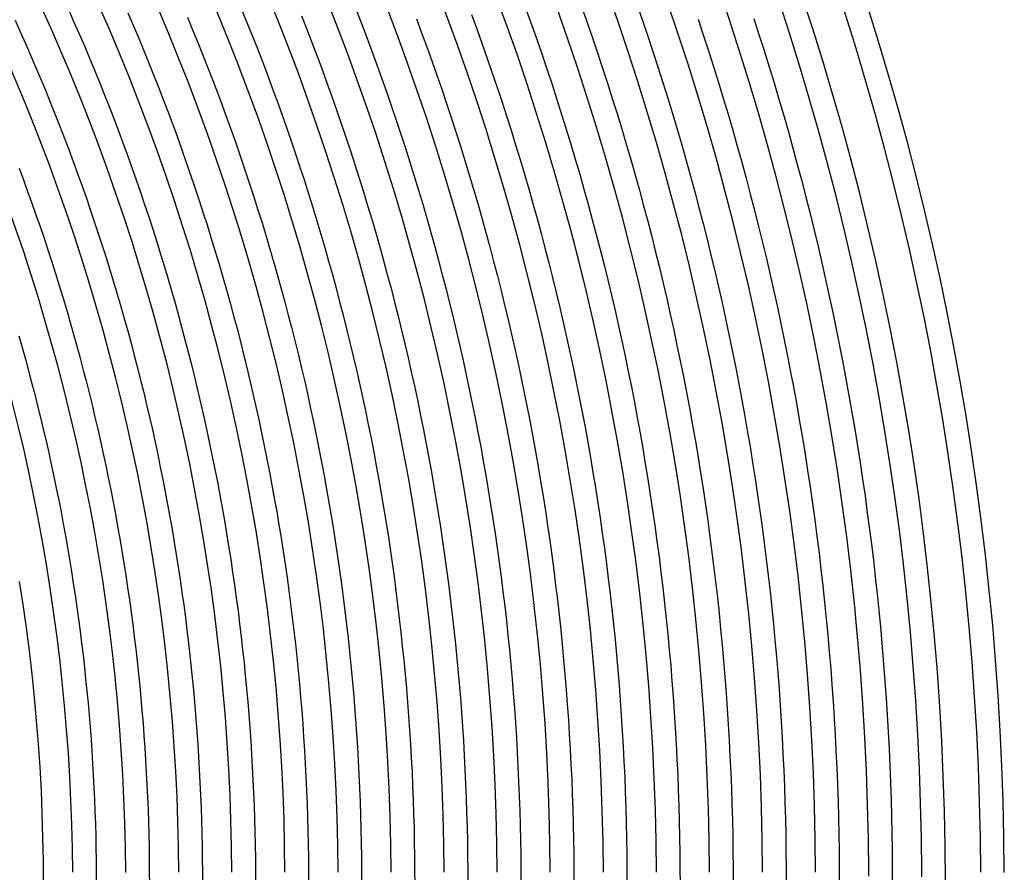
# Model space of a CAD drawing. Header units: millimetres. Extents: x -535 to 535, y -535 to 535.
# Tile 94 of 106: x 323 to 490, y 2 to 147. Entities that reach past the tile are written whole.
import ezdxf

# ---------------------------------------------------------------- set-up
doc = ezdxf.new("R2010")
doc.units = ezdxf.units.MM
doc.layers.add('HIDDEN', color=7, linetype='Continuous')
doc.layers.add('THICK', color=7, linetype='Continuous')

msp = doc.modelspace()

# ---------------------------------------------------------------- linework, layer by layer
at = {"layer": 'HIDDEN'}
for radius, start, end in [(467, 0.1667, 0.2454), (476, 0.15, 0.2408)]:
    msp.add_arc((0, 0), radius, start, end, dxfattribs=at)
at = {"layer": 'THICK'}
for p, q in [((418.34, 148.74), (419.24, 146.19)), ((427.74, 149.15), (428.64, 146.54)), ((331.32, 148.32), (332.21, 146.3)), ((341.36, 147.84), (342.26, 145.76)), ((351.44, 147.14), (352.33, 145)), ((360.65, 148.42), (361.55, 146.22)), ((370.8, 147.33), (371.69, 145.07)), ((380.08, 148.34), (380.98, 146.02)), ((399.61, 147.6), (400.51, 145.16)), ((408.97, 148.22), (409.86, 145.73)), ((322.21, 146.61), (323.1, 144.64)), ((332.21, 146.3), (333.1, 144.27)), ((342.26, 145.76), (343.14, 143.67)), ((361.55, 146.22), (362.44, 144.01)), ((380.98, 146.02), (381.86, 143.69)), ((390.28, 146.86), (391.17, 144.48)), ((409.86, 145.73), (410.75, 143.22)), ((419.24, 146.19), (420.13, 143.63)), ((428.64, 146.54), (429.53, 143.92)), ((438.06, 146.78), (438.95, 144.11)), ((447.5, 146.91), (448.39, 144.18)), ((323.1, 144.64), (323.98, 142.67)), ((333.1, 144.27), (333.97, 142.23)), ((343.14, 143.67), (344.01, 141.57)), ((352.33, 145), (353.21, 142.84)), ((362.44, 144.01), (363.31, 141.8)), ((371.69, 145.07), (372.57, 142.8)), ((381.86, 143.69), (382.73, 141.36)), ((391.17, 144.48), (392.04, 142.09)), ((400.51, 145.16), (401.38, 142.71)), ((420.13, 143.63), (421, 141.06)), ((429.53, 143.92), (430.4, 141.3)), ((438.95, 144.11), (439.82, 141.43)), ((448.39, 144.18), (449.26, 141.44)), ((323.98, 142.67), (324.84, 140.69)), ((333.97, 142.23), (334.84, 140.19)), ((353.21, 142.84), (354.07, 140.69)), ((372.57, 142.8), (373.44, 140.52)), ((392.04, 142.09), (392.9, 139.7)), ((401.38, 142.71), (402.25, 140.26)), ((410.75, 143.22), (411.61, 140.72)), ((324.84, 140.69), (325.69, 138.71)), ((344.01, 141.57), (344.87, 139.47)), ((354.07, 140.69), (354.93, 138.53)), ((363.31, 141.8), (364.17, 139.58)), ((373.44, 140.52), (374.29, 138.24)), ((382.73, 141.36), (383.58, 139.02)), ((411.61, 140.72), (412.46, 138.2)), ((421, 141.06), (421.85, 138.49)), ((430.4, 141.3), (431.25, 138.67)), ((439.82, 141.43), (440.68, 138.74)), ((449.26, 141.44), (450.12, 138.7)), ((325.69, 138.71), (326.53, 136.72)), ((334.84, 140.19), (335.69, 138.15)), ((344.87, 139.47), (345.71, 137.36)), ((364.17, 139.58), (365.01, 137.35)), ((383.58, 139.02), (384.42, 136.68)), ((392.9, 139.7), (393.75, 137.3)), ((402.25, 140.26), (403.1, 137.8)), ((431.25, 138.67), (432.09, 136.04)), ((440.68, 138.74), (441.51, 136.05)), ((450.12, 138.7), (450.95, 135.95)), ((335.69, 138.15), (336.52, 136.1)), ((345.71, 137.36), (346.54, 135.25)), ((354.93, 138.53), (355.76, 136.36)), ((365.01, 137.35), (365.84, 135.13)), ((374.29, 138.24), (375.12, 135.96)), ((393.75, 137.3), (394.58, 134.89)), ((403.1, 137.8), (403.93, 135.34)), ((412.46, 138.2), (413.3, 135.68)), ((421.85, 138.49), (422.69, 135.91)), ((326.53, 136.72), (327.36, 134.72)), ((336.52, 136.1), (337.35, 134.04)), ((355.76, 136.36), (356.59, 134.18)), ((375.12, 135.96), (375.94, 133.67)), ((384.42, 136.68), (385.25, 134.33)), ((403.93, 135.34), (404.75, 132.88)), ((413.3, 135.68), (414.12, 133.16)), ((422.69, 135.91), (423.51, 133.33)), ((432.09, 136.04), (432.91, 133.4)), ((441.51, 136.05), (442.34, 133.35)), ((450.95, 135.95), (451.77, 133.2)), ((327.36, 134.72), (328.18, 132.72)), ((337.35, 134.04), (338.16, 131.98)), ((346.54, 135.25), (347.36, 133.14)), ((356.59, 134.18), (357.4, 132.01)), ((365.84, 135.13), (366.66, 132.89)), ((375.94, 133.67), (376.75, 131.37)), ((385.25, 134.33), (386.06, 131.98)), ((394.58, 134.89), (395.39, 132.48)), ((328.18, 132.72), (328.98, 130.72)), ((338.16, 131.98), (338.96, 129.92)), ((347.36, 133.14), (348.17, 131.01)), ((357.4, 132.01), (358.2, 129.82)), ((366.66, 132.89), (367.46, 130.65)), ((386.06, 131.98), (386.86, 129.62)), ((395.39, 132.48), (396.2, 130.07)), ((404.75, 132.88), (405.55, 130.4)), ((414.12, 133.16), (414.92, 130.63)), ((423.51, 133.33), (424.31, 130.75)), ((432.91, 133.4), (433.72, 130.76)), ((442.34, 133.35), (443.14, 130.65)), ((451.77, 133.2), (452.58, 130.44)), ((328.98, 130.72), (329.77, 128.71)), ((348.17, 131.01), (348.96, 128.89)), ((367.46, 130.65), (368.25, 128.41)), ((376.75, 131.37), (377.55, 129.07)), ((405.55, 130.4), (406.34, 127.93)), ((414.92, 130.63), (415.71, 128.1)), ((424.31, 130.75), (425.1, 128.16)), ((433.72, 130.76), (434.51, 128.11)), ((443.14, 130.65), (443.93, 127.95)), ((452.58, 130.44), (453.37, 127.68)), ((329.77, 128.71), (330.55, 126.69)), ((338.96, 129.92), (339.74, 127.85)), ((348.96, 128.89), (349.74, 126.76)), ((358.2, 129.82), (358.98, 127.64)), ((377.55, 129.07), (378.33, 126.76)), ((386.86, 129.62), (387.64, 127.26)), ((396.2, 130.07), (396.98, 127.65)), ((339.74, 127.85), (340.52, 125.77)), ((358.98, 127.64), (359.76, 125.44)), ((368.25, 128.41), (369.03, 126.16)), ((387.64, 127.26), (388.41, 124.89)), ((396.98, 127.65), (397.75, 125.23)), ((406.34, 127.93), (407.11, 125.45)), ((415.71, 128.1), (416.49, 125.56)), ((425.1, 128.16), (425.88, 125.56)), ((434.51, 128.11), (435.28, 125.45)), ((443.93, 127.95), (444.7, 125.24)), ((453.37, 127.68), (454.14, 124.91)), ((330.55, 126.69), (331.32, 124.68)), ((340.52, 125.77), (341.28, 123.69)), ((349.74, 126.76), (350.5, 124.62)), ((359.76, 125.44), (360.51, 123.25)), ((369.03, 126.16), (369.79, 123.91)), ((378.33, 126.76), (379.09, 124.45)), ((407.11, 125.45), (407.87, 122.96)), ((416.49, 125.56), (417.24, 123.02)), ((425.88, 125.56), (426.63, 122.96)), ((435.28, 125.45), (436.04, 122.8)), ((331.32, 124.68), (332.07, 122.65)), ((341.28, 123.69), (342.02, 121.61)), ((350.5, 124.62), (351.26, 122.48)), ((369.79, 123.91), (370.54, 121.65)), ((379.09, 124.45), (379.85, 122.14)), ((388.41, 124.89), (389.17, 122.52)), ((397.75, 125.23), (398.51, 122.8)), ((444.7, 125.24), (445.46, 122.52)), ((454.14, 124.91), (454.89, 122.14)), ((332.07, 122.65), (332.82, 120.62)), ((351.26, 122.48), (352, 120.34)), ((360.51, 123.25), (361.26, 121.05)), ((379.85, 122.14), (380.58, 119.82)), ((389.17, 122.52), (389.91, 120.15)), ((398.51, 122.8), (399.25, 120.36)), ((407.87, 122.96), (408.61, 120.47)), ((417.24, 123.02), (417.99, 120.47)), ((426.63, 122.96), (427.38, 120.36)), ((436.04, 122.8), (436.78, 120.13)), ((445.46, 122.52), (446.2, 119.8)), ((454.89, 122.14), (455.63, 119.36)), ((322.9, 121.51), (323.63, 119.53)), ((332.82, 120.62), (333.54, 118.59)), ((342.02, 121.61), (342.76, 119.52)), ((352, 120.34), (352.73, 118.19)), ((361.26, 121.05), (361.99, 118.84)), ((370.54, 121.65), (371.28, 119.38)), ((399.25, 120.36), (399.98, 117.93)), ((408.61, 120.47), (409.34, 117.98)), ((417.99, 120.47), (418.71, 117.92)), ((427.38, 120.36), (428.1, 117.75)), ((323.63, 119.53), (324.35, 117.56)), ((333.54, 118.59), (334.26, 116.55)), ((342.76, 119.52), (343.48, 117.42)), ((361.99, 118.84), (362.71, 116.63)), ((371.28, 119.38), (372, 117.12)), ((380.58, 119.82), (381.31, 117.5)), ((389.91, 120.15), (390.63, 117.77)), ((436.78, 120.13), (437.5, 117.47)), ((446.2, 119.8), (446.92, 117.08)), ((455.63, 119.36), (456.35, 116.58)), ((324.35, 117.56), (325.06, 115.58)), ((343.48, 117.42), (344.19, 115.33)), ((352.73, 118.19), (353.44, 116.03)), ((372, 117.12), (372.71, 114.85)), ((381.31, 117.5), (382.02, 115.17)), ((390.63, 117.77), (391.35, 115.38)), ((399.98, 117.93), (400.69, 115.48)), ((409.34, 117.98), (410.05, 115.48)), ((418.71, 117.92), (419.42, 115.36)), ((428.1, 117.75), (428.81, 115.13)), ((437.5, 117.47), (438.21, 114.8)), ((446.92, 117.08), (447.63, 114.35)), ((325.06, 115.58), (325.76, 113.59)), ((334.26, 116.55), (334.97, 114.51)), ((344.19, 115.33), (344.89, 113.23)), ((353.44, 116.03), (354.14, 113.87)), ((362.71, 116.63), (363.41, 114.41)), ((391.35, 115.38), (392.04, 112.99)), ((400.69, 115.48), (401.39, 113.04)), ((410.05, 115.48), (410.75, 112.97)), ((419.42, 115.36), (420.12, 112.8)), ((456.35, 116.58), (457.05, 113.79)), ((325.76, 113.59), (326.45, 111.6)), ((334.97, 114.51), (335.66, 112.47)), ((354.14, 113.87), (354.83, 111.71)), ((363.41, 114.41), (364.11, 112.2)), ((372.71, 114.85), (373.4, 112.57)), ((382.02, 115.17), (382.71, 112.84)), ((428.81, 115.13), (429.51, 112.52)), ((438.21, 114.8), (438.91, 112.12)), ((447.63, 114.35), (448.31, 111.62)), ((457.05, 113.79), (457.73, 111)), ((335.66, 112.47), (336.34, 110.42)), ((344.89, 113.23), (345.57, 111.12)), ((364.11, 112.2), (364.78, 109.97)), ((373.4, 112.57), (374.08, 110.29)), ((382.71, 112.84), (383.39, 110.5)), ((392.04, 112.99), (392.72, 110.6)), ((401.39, 113.04), (402.07, 110.59)), ((410.75, 112.97), (411.43, 110.47)), ((420.12, 112.8), (420.8, 110.23)), ((429.51, 112.52), (430.19, 109.89)), ((438.91, 112.12), (439.58, 109.44)), ((326.45, 111.6), (327.13, 109.61)), ((336.34, 110.42), (337.01, 108.36)), ((345.57, 111.12), (346.25, 109.01)), ((354.83, 111.71), (355.5, 109.55)), ((374.08, 110.29), (374.75, 108.01)), ((383.39, 110.5), (384.06, 108.16)), ((392.72, 110.6), (393.39, 108.2)), ((402.07, 110.59), (402.74, 108.13)), ((411.43, 110.47), (412.09, 107.95)), ((420.8, 110.23), (421.47, 107.67)), ((448.31, 111.62), (448.99, 108.88)), ((457.73, 111), (458.4, 108.21)), ((327.13, 109.61), (327.79, 107.61)), ((346.25, 109.01), (346.9, 106.9)), ((355.5, 109.55), (356.17, 107.37)), ((364.78, 109.97), (365.45, 107.75)), ((430.19, 109.89), (430.85, 107.27)), ((439.58, 109.44), (440.24, 106.76)), ((448.99, 108.88), (449.64, 106.14)), ((327.79, 107.61), (328.44, 105.61)), ((337.01, 108.36), (337.66, 106.31)), ((346.9, 106.9), (347.55, 104.78)), ((356.17, 107.37), (356.81, 105.2)), ((365.45, 107.75), (366.1, 105.51)), ((374.75, 108.01), (375.4, 105.72)), ((384.06, 108.16), (384.71, 105.81)), ((393.39, 108.2), (394.04, 105.8)), ((402.74, 108.13), (403.39, 105.67)), ((412.09, 107.95), (412.75, 105.44)), ((421.47, 107.67), (422.11, 105.09)), ((430.85, 107.27), (431.49, 104.64)), ((458.4, 108.21), (459.05, 105.41)), ((328.44, 105.61), (329.08, 103.6)), ((337.66, 106.31), (338.3, 104.25)), ((366.1, 105.51), (366.73, 103.28)), ((375.4, 105.72), (376.04, 103.43)), ((384.71, 105.81), (385.35, 103.46)), ((394.04, 105.8), (394.68, 103.39)), ((403.39, 105.67), (404.03, 103.21)), ((412.75, 105.44), (413.38, 102.92)), ((440.24, 106.76), (440.88, 104.07)), ((449.64, 106.14), (450.28, 103.39)), ((459.05, 105.41), (459.69, 102.61)), ((329.08, 103.6), (329.7, 101.59)), ((338.3, 104.25), (338.93, 102.18)), ((347.55, 104.78), (348.18, 102.66)), ((356.81, 105.2), (357.45, 103.02)), ((422.11, 105.09), (422.75, 102.52)), ((431.49, 104.64), (432.12, 102)), ((440.88, 104.07), (441.51, 101.38)), ((338.93, 102.18), (339.55, 100.11)), ((348.18, 102.66), (348.8, 100.53)), ((357.45, 103.02), (358.07, 100.84)), ((366.73, 103.28), (367.36, 101.04)), ((376.04, 103.43), (376.66, 101.13)), ((385.35, 103.46), (385.98, 101.11)), ((394.68, 103.39), (395.31, 100.98)), ((404.03, 103.21), (404.65, 100.74)), ((413.38, 102.92), (414, 100.4)), ((422.75, 102.52), (423.37, 99.94)), ((432.12, 102), (432.74, 99.37)), ((450.28, 103.39), (450.9, 100.64)), ((459.69, 102.61), (460.31, 99.8)), ((329.7, 101.59), (330.32, 99.58)), ((348.8, 100.53), (349.41, 98.4)), ((358.07, 100.84), (358.68, 98.65)), ((367.36, 101.04), (367.97, 98.8)), ((376.66, 101.13), (377.27, 98.83)), ((385.98, 101.11), (386.59, 98.76)), ((395.31, 100.98), (395.91, 98.57)), ((404.65, 100.74), (405.25, 98.27)), ((414, 100.4), (414.61, 97.87)), ((441.51, 101.38), (442.12, 98.68)), ((450.9, 100.64), (451.51, 97.89)), ((330.32, 99.58), (330.92, 97.56)), ((339.55, 100.11), (340.15, 98.04)), ((358.68, 98.65), (359.28, 96.46)), ((367.97, 98.8), (368.56, 96.55)), ((377.27, 98.83), (377.87, 96.53)), ((386.59, 98.76), (387.18, 96.4)), ((395.91, 98.57), (396.51, 96.15)), ((423.37, 99.94), (423.97, 97.35)), ((432.74, 99.37), (433.34, 96.72)), ((442.12, 98.68), (442.71, 95.99)), ((460.31, 99.8), (460.91, 96.99)), ((330.92, 97.56), (331.51, 95.54)), ((340.15, 98.04), (340.75, 95.96)), ((349.41, 98.4), (350, 96.27)), ((405.25, 98.27), (405.85, 95.8)), ((414.61, 97.87), (415.2, 95.34)), ((423.97, 97.35), (424.55, 94.76)), ((451.51, 97.89), (452.1, 95.14)), ((460.91, 96.99), (461.49, 94.18)), ((331.51, 95.54), (332.08, 93.52)), ((340.75, 95.96), (341.32, 93.88)), ((350, 96.27), (350.58, 94.13)), ((359.28, 96.46), (359.86, 94.27)), ((368.56, 96.55), (369.15, 94.3)), ((377.87, 96.53), (378.45, 94.22)), ((387.18, 96.4), (387.76, 94.03)), ((396.51, 96.15), (397.09, 93.73)), ((405.85, 95.8), (406.42, 93.32)), ((415.2, 95.34), (415.77, 92.8)), ((433.34, 96.72), (433.92, 94.08)), ((442.71, 95.99), (443.29, 93.28)), ((332.08, 93.52), (332.65, 91.49)), ((341.32, 93.88), (341.89, 91.8)), ((350.58, 94.13), (351.15, 91.99)), ((359.86, 94.27), (360.43, 92.07)), ((369.15, 94.3), (369.71, 92.05)), ((378.45, 94.22), (379.02, 91.91)), ((387.76, 94.03), (388.33, 91.66)), ((397.09, 93.73), (397.65, 91.31)), ((424.55, 94.76), (425.12, 92.17)), ((433.92, 94.08), (434.48, 91.43)), ((452.1, 95.14), (452.67, 92.38)), ((461.49, 94.18), (462.05, 91.36)), ((322.86, 93.05), (323.42, 91.08)), ((351.15, 91.99), (351.71, 89.85)), ((360.43, 92.07), (360.98, 89.87)), ((369.71, 92.05), (370.27, 89.79)), ((379.02, 91.91), (379.57, 89.6)), ((406.42, 93.32), (406.99, 90.84)), ((415.77, 92.8), (416.33, 90.26)), ((425.12, 92.17), (425.68, 89.58)), ((443.29, 93.28), (443.85, 90.58)), ((452.67, 92.38), (453.23, 89.61)), ((323.42, 91.08), (323.97, 89.11)), ((332.65, 91.49), (333.2, 89.46)), ((341.89, 91.8), (342.44, 89.71)), ((388.33, 91.66), (388.88, 89.29)), ((397.65, 91.31), (398.2, 88.88)), ((406.99, 90.84), (407.53, 88.36)), ((416.33, 90.26), (416.87, 87.72)), ((434.48, 91.43), (435.03, 88.78)), ((443.85, 90.58), (444.4, 87.87)), ((462.05, 91.36), (462.6, 88.54)), ((323.97, 89.11), (324.51, 87.13)), ((333.2, 89.46), (333.74, 87.43)), ((342.44, 89.71), (342.99, 87.62)), ((351.71, 89.85), (352.25, 87.7)), ((360.98, 89.87), (361.52, 87.67)), ((370.27, 89.79), (370.81, 87.53)), ((379.57, 89.6), (380.11, 87.28)), ((388.88, 89.29), (389.42, 86.92)), ((398.2, 88.88), (398.74, 86.45)), ((425.68, 89.58), (426.22, 86.98)), ((435.03, 88.78), (435.57, 86.12)), ((453.23, 89.61), (453.76, 86.85)), ((462.6, 88.54), (463.13, 85.72)), ((324.51, 87.13), (325.03, 85.15)), ((333.74, 87.43), (334.27, 85.39)), ((342.99, 87.62), (343.51, 85.52)), ((352.25, 87.7), (352.78, 85.55)), ((361.52, 87.67), (362.05, 85.46)), ((370.81, 87.53), (371.34, 85.27)), ((380.11, 87.28), (380.63, 84.96)), ((389.42, 86.92), (389.94, 84.54)), ((407.53, 88.36), (408.06, 85.87)), ((416.87, 87.72), (417.4, 85.18)), ((426.22, 86.98), (426.74, 84.38)), ((444.4, 87.87), (444.92, 85.16)), ((453.76, 86.85), (454.29, 84.08)), ((334.27, 85.39), (334.78, 83.35)), ((343.51, 85.52), (344.03, 83.43)), ((352.78, 85.55), (353.29, 83.39)), ((362.05, 85.46), (362.56, 83.25)), ((371.34, 85.27), (371.85, 83)), ((398.74, 86.45), (399.26, 84.02)), ((408.06, 85.87), (408.58, 83.38)), ((417.4, 85.18), (417.91, 82.63)), ((435.57, 86.12), (436.08, 83.46)), ((463.13, 85.72), (463.65, 82.89)), ((325.03, 85.15), (325.55, 83.16)), ((380.63, 84.96), (381.14, 82.64)), ((389.94, 84.54), (390.45, 82.16)), ((399.26, 84.02), (399.76, 81.58)), ((426.74, 84.38), (427.25, 81.77)), ((444.92, 85.16), (445.44, 82.44)), ((454.29, 84.08), (454.79, 81.3)), ((325.55, 83.16), (326.05, 81.18)), ((334.78, 83.35), (335.28, 81.31)), ((344.03, 83.43), (344.53, 81.33)), ((353.29, 83.39), (353.79, 81.24)), ((362.56, 83.25), (363.07, 81.04)), ((371.85, 83), (372.35, 80.73)), ((381.14, 82.64), (381.64, 80.31)), ((390.45, 82.16), (390.94, 79.78)), ((408.58, 83.38), (409.08, 80.88)), ((417.91, 82.63), (418.41, 80.08)), ((436.08, 83.46), (436.59, 80.8)), ((445.44, 82.44), (445.93, 79.72)), ((463.65, 82.89), (464.15, 80.06)), ((326.05, 81.18), (326.54, 79.18)), ((335.28, 81.31), (335.77, 79.26)), ((344.53, 81.33), (345.02, 79.22)), ((353.79, 81.24), (354.28, 79.08)), ((363.07, 81.04), (363.55, 78.82)), ((372.35, 80.73), (372.83, 78.46)), ((381.64, 80.31), (382.12, 77.98)), ((399.76, 81.58), (400.25, 79.14)), ((409.08, 80.88), (409.57, 78.39)), ((427.25, 81.77), (427.74, 79.16)), ((436.59, 80.8), (437.07, 78.14)), ((454.79, 81.3), (455.28, 78.53)), ((326.54, 79.18), (327.01, 77.19)), ((335.77, 79.26), (336.25, 77.21)), ((345.02, 79.22), (345.5, 77.12)), ((354.28, 79.08), (354.76, 76.92)), ((363.55, 78.82), (364.03, 76.6)), ((390.94, 79.78), (391.42, 77.39)), ((400.25, 79.14), (400.73, 76.7)), ((418.41, 80.08), (418.89, 77.53)), ((427.74, 79.16), (428.21, 76.55)), ((445.93, 79.72), (446.41, 77)), ((455.28, 78.53), (455.75, 75.75)), ((464.15, 80.06), (464.63, 77.23)), ((327.01, 77.19), (327.48, 75.2)), ((336.25, 77.21), (336.71, 75.16)), ((345.5, 77.12), (345.96, 75.01)), ((354.76, 76.92), (355.22, 74.75)), ((372.83, 78.46), (373.31, 76.18)), ((382.12, 77.98), (382.59, 75.65)), ((391.42, 77.39), (391.89, 75)), ((409.57, 78.39), (410.04, 75.89)), ((418.89, 77.53), (419.35, 74.97)), ((437.07, 78.14), (437.54, 75.47)), ((446.41, 77), (446.87, 74.27)), ((464.63, 77.23), (465.09, 74.39)), ((327.48, 75.2), (327.93, 73.2)), ((336.71, 75.16), (337.17, 73.1)), ((364.03, 76.6), (364.49, 74.38)), ((373.31, 76.18), (373.76, 73.9)), ((382.59, 75.65), (383.05, 73.31)), ((400.73, 76.7), (401.19, 74.25)), ((410.04, 75.89), (410.49, 73.39)), ((428.21, 76.55), (428.67, 73.94)), ((437.54, 75.47), (437.99, 72.8)), ((455.75, 75.75), (456.2, 72.97)), ((345.96, 75.01), (346.41, 72.9)), ((355.22, 74.75), (355.67, 72.58)), ((364.49, 74.38), (364.93, 72.16)), ((373.76, 73.9), (374.21, 71.62)), ((391.89, 75), (392.34, 72.61)), ((401.19, 74.25), (401.63, 71.8)), ((419.35, 74.97), (419.8, 72.41)), ((428.67, 73.94), (429.11, 71.32)), ((446.87, 74.27), (447.31, 71.55)), ((465.09, 74.39), (465.53, 71.55)), ((327.93, 73.2), (328.37, 71.19)), ((337.17, 73.1), (337.61, 71.04)), ((346.41, 72.9), (346.85, 70.78)), ((355.67, 72.58), (356.11, 70.41)), ((364.93, 72.16), (365.37, 69.93)), ((383.05, 73.31), (383.49, 70.97)), ((392.34, 72.61), (392.77, 70.22)), ((410.49, 73.39), (410.93, 70.88)), ((419.8, 72.41), (420.23, 69.85)), ((437.99, 72.8), (438.43, 70.13)), ((456.2, 72.97), (456.64, 70.18)), ((328.37, 71.19), (328.8, 69.19)), ((337.61, 71.04), (338.03, 68.98)), ((346.85, 70.78), (347.28, 68.66)), ((356.11, 70.41), (356.53, 68.24)), ((374.21, 71.62), (374.64, 69.34)), ((383.49, 70.97), (383.91, 68.63)), ((392.77, 70.22), (393.19, 67.82)), ((401.63, 71.8), (402.06, 69.35)), ((410.93, 70.88), (411.36, 68.37)), ((429.11, 71.32), (429.54, 68.7)), ((447.31, 71.55), (447.74, 68.82)), ((456.64, 70.18), (457.06, 67.4)), ((465.53, 71.55), (465.96, 68.71)), ((328.8, 69.19), (329.21, 67.18)), ((338.03, 68.98), (338.45, 66.92)), ((347.28, 68.66), (347.69, 66.55)), ((365.37, 69.93), (365.79, 67.7)), ((374.64, 69.34), (375.05, 67.05)), ((383.91, 68.63), (384.32, 66.29)), ((402.06, 69.35), (402.48, 66.9)), ((420.23, 69.85), (420.65, 67.28)), ((429.54, 68.7), (429.95, 66.08)), ((438.43, 70.13), (438.85, 67.45)), ((447.74, 68.82), (448.15, 66.08)), ((465.96, 68.71), (466.37, 65.87)), ((329.21, 67.18), (329.62, 65.17)), ((338.45, 66.92), (338.85, 64.85)), ((356.53, 68.24), (356.94, 66.06)), ((365.79, 67.7), (366.19, 65.47)), ((375.05, 67.05), (375.46, 64.76)), ((393.19, 67.82), (393.6, 65.42)), ((402.48, 66.9), (402.88, 64.44)), ((411.36, 68.37), (411.77, 65.86)), ((420.65, 67.28), (421.06, 64.72)), ((438.85, 67.45), (439.25, 64.77)), ((457.06, 67.4), (457.46, 64.61)), ((329.62, 65.17), (330.01, 63.16)), ((347.69, 66.55), (348.09, 64.42)), ((356.94, 66.06), (357.33, 63.88)), ((366.19, 65.47), (366.59, 63.23)), ((384.32, 66.29), (384.72, 63.94)), ((393.6, 65.42), (393.99, 63.02)), ((411.77, 65.86), (412.16, 63.35)), ((429.95, 66.08), (430.35, 63.46)), ((448.15, 66.08), (448.55, 63.35)), ((466.37, 65.87), (466.76, 63.02)), ((338.85, 64.85), (339.24, 62.79)), ((348.09, 64.42), (348.48, 62.3)), ((357.33, 63.88), (357.72, 61.7)), ((375.46, 64.76), (375.84, 62.47)), ((384.72, 63.94), (385.1, 61.6)), ((402.88, 64.44), (403.26, 61.98)), ((421.06, 64.72), (421.44, 62.15)), ((430.35, 63.46), (430.73, 60.83)), ((439.25, 64.77), (439.64, 62.09)), ((457.46, 64.61), (457.85, 61.82)), ((330.01, 63.16), (330.39, 61.15)), ((339.24, 62.79), (339.62, 60.71)), ((348.48, 62.3), (348.85, 60.17)), ((366.59, 63.23), (366.97, 60.99)), ((375.84, 62.47), (376.22, 60.18)), ((393.99, 63.02), (394.37, 60.61)), ((403.26, 61.98), (403.64, 59.52)), ((412.16, 63.35), (412.54, 60.83)), ((421.44, 62.15), (421.81, 59.57)), ((439.64, 62.09), (440.01, 59.41)), ((448.55, 63.35), (448.93, 60.61)), ((457.85, 61.82), (458.21, 59.02)), ((466.76, 63.02), (467.14, 60.17)), ((330.39, 61.15), (330.76, 59.13)), ((339.62, 60.71), (339.98, 58.64)), ((348.85, 60.17), (349.21, 58.04)), ((357.72, 61.7), (358.09, 59.52)), ((366.97, 60.99), (367.33, 58.75)), ((376.22, 60.18), (376.58, 57.88)), ((385.1, 61.6), (385.47, 59.25)), ((394.37, 60.61), (394.73, 58.21)), ((412.54, 60.83), (412.9, 58.32)), ((430.73, 60.83), (431.09, 58.2)), ((448.93, 60.61), (449.29, 57.87)), ((467.14, 60.17), (467.5, 57.32)), ((330.76, 59.13), (331.11, 57.11)), ((339.98, 58.64), (340.33, 56.57)), ((358.09, 59.52), (358.44, 57.33)), ((367.33, 58.75), (367.68, 56.51)), ((385.47, 59.25), (385.83, 56.89)), ((403.64, 59.52), (403.99, 57.06)), ((421.81, 59.57), (422.17, 57)), ((440.01, 59.41), (440.36, 56.72)), ((458.21, 59.02), (458.57, 56.23)), ((331.11, 57.11), (331.45, 55.09)), ((349.21, 58.04), (349.56, 55.91)), ((358.44, 57.33), (358.79, 55.14)), ((376.58, 57.88), (376.92, 55.58)), ((385.83, 56.89), (386.17, 54.54)), ((394.73, 58.21), (395.08, 55.8)), ((403.99, 57.06), (404.33, 54.59)), ((412.9, 58.32), (413.25, 55.8)), ((422.17, 57), (422.51, 54.42)), ((431.09, 58.2), (431.44, 55.57)), ((449.29, 57.87), (449.63, 55.13)), ((467.5, 57.32), (467.84, 54.47)), ((340.33, 56.57), (340.67, 54.49)), ((349.56, 55.91), (349.89, 53.78)), ((358.79, 55.14), (359.12, 52.96)), ((367.68, 56.51), (368.02, 54.27)), ((376.92, 55.58), (377.26, 53.28)), ((395.08, 55.8), (395.41, 53.39)), ((413.25, 55.8), (413.58, 53.27)), ((431.44, 55.57), (431.77, 52.94)), ((440.36, 56.72), (440.7, 54.04)), ((449.63, 55.13), (449.96, 52.39)), ((458.57, 56.23), (458.9, 53.43)), ((331.45, 55.09), (331.78, 53.07)), ((340.67, 54.49), (341, 52.41)), ((349.89, 53.78), (350.21, 51.64)), ((368.02, 54.27), (368.34, 52.02)), ((386.17, 54.54), (386.49, 52.18)), ((404.33, 54.59), (404.66, 52.12)), ((422.51, 54.42), (422.83, 51.84)), ((440.7, 54.04), (441.02, 51.35)), ((467.84, 54.47), (468.16, 51.61)), ((331.78, 53.07), (332.1, 51.04)), ((341, 52.41), (341.31, 50.33)), ((359.12, 52.96), (359.43, 50.76)), ((368.34, 52.02), (368.66, 49.77)), ((377.26, 53.28), (377.57, 50.98)), ((386.49, 52.18), (386.8, 49.82)), ((395.41, 53.39), (395.73, 50.97)), ((404.66, 52.12), (404.97, 49.65)), ((413.58, 53.27), (413.9, 50.75)), ((422.83, 51.84), (423.14, 49.26)), ((431.77, 52.94), (432.08, 50.31)), ((449.96, 52.39), (450.27, 49.64)), ((458.9, 53.43), (459.22, 50.63)), ((322.94, 51.35), (323.54, 47.43)), ((332.1, 51.04), (332.41, 49.02)), ((341.31, 50.33), (341.61, 48.25)), ((350.21, 51.64), (350.52, 49.5)), ((359.43, 50.76), (359.74, 48.57)), ((377.57, 50.98), (377.88, 48.67)), ((395.73, 50.97), (396.03, 48.56)), ((413.9, 50.75), (414.2, 48.22)), ((432.08, 50.31), (432.38, 47.67)), ((441.02, 51.35), (441.33, 48.65)), ((459.22, 50.63), (459.52, 47.82)), ((468.16, 51.61), (468.47, 48.76)), ((332.41, 49.02), (332.7, 46.99)), ((350.52, 49.5), (350.82, 47.37)), ((359.74, 48.57), (360.03, 46.37)), ((368.66, 49.77), (368.95, 47.52)), ((377.88, 48.67), (378.17, 46.37)), ((386.8, 49.82), (387.1, 47.46)), ((396.03, 48.56), (396.32, 46.14)), ((404.97, 49.65), (405.26, 47.18)), ((423.14, 49.26), (423.43, 46.68)), ((441.33, 48.65), (441.61, 45.96)), ((450.27, 49.64), (450.57, 46.89)), ((468.47, 48.76), (468.76, 45.9)), ((323.54, 47.43), (324.09, 43.5)), ((332.7, 46.99), (332.98, 44.96)), ((341.61, 48.25), (341.9, 46.16)), ((350.82, 47.37), (351.1, 45.22)), ((368.95, 47.52), (369.23, 45.27)), ((387.1, 47.46), (387.38, 45.1)), ((405.26, 47.18), (405.54, 44.71)), ((414.2, 48.22), (414.49, 45.7)), ((432.38, 47.67), (432.66, 45.03)), ((450.57, 46.89), (450.84, 44.14)), ((459.52, 47.82), (459.8, 45.02)), ((341.9, 46.16), (342.17, 44.08)), ((351.1, 45.22), (351.37, 43.08)), ((360.03, 46.37), (360.3, 44.18)), ((369.23, 45.27), (369.5, 43.02)), ((378.17, 46.37), (378.44, 44.06)), ((387.38, 45.1), (387.65, 42.74)), ((396.32, 46.14), (396.6, 43.72)), ((414.49, 45.7), (414.76, 43.17)), ((423.43, 46.68), (423.71, 44.1)), ((441.61, 45.96), (441.89, 43.27)), ((468.76, 45.9), (469.03, 43.04)), ((324.09, 43.5), (324.6, 39.57)), ((332.98, 44.96), (333.25, 42.93)), ((342.17, 44.08), (342.44, 41.99)), ((360.3, 44.18), (360.56, 41.98)), ((378.44, 44.06), (378.71, 41.75)), ((396.6, 43.72), (396.86, 41.3)), ((405.54, 44.71), (405.81, 42.24)), ((423.71, 44.1), (423.97, 41.51)), ((432.66, 45.03), (432.93, 42.39)), ((450.84, 44.14), (451.1, 41.39)), ((459.8, 45.02), (460.07, 42.22)), ((333.25, 42.93), (333.5, 40.89)), ((342.44, 41.99), (342.69, 39.9)), ((351.37, 43.08), (351.62, 40.94)), ((360.56, 41.98), (360.81, 39.78)), ((369.5, 43.02), (369.76, 40.76)), ((378.71, 41.75), (378.95, 39.44)), ((387.65, 42.74), (387.9, 40.37)), ((405.81, 42.24), (406.06, 39.76)), ((414.76, 43.17), (415.02, 40.64)), ((432.93, 42.39), (433.18, 39.75)), ((441.89, 43.27), (442.14, 40.57)), ((460.07, 42.22), (460.32, 39.41)), ((469.03, 43.04), (469.28, 40.18)), ((333.5, 40.89), (333.75, 38.86)), ((351.62, 40.94), (351.87, 38.79)), ((369.76, 40.76), (370, 38.51)), ((387.9, 40.37), (388.14, 38)), ((396.86, 41.3), (397.1, 38.88)), ((415.02, 40.64), (415.26, 38.1)), ((423.97, 41.51), (424.22, 38.93)), ((442.14, 40.57), (442.38, 37.87)), ((451.1, 41.39), (451.35, 38.64)), ((469.28, 40.18), (469.52, 37.31)), ((324.6, 39.57), (325.05, 35.63)), ((333.75, 38.86), (333.98, 36.82)), ((342.69, 39.9), (342.92, 37.81)), ((351.87, 38.79), (352.1, 36.65)), ((360.81, 39.78), (361.05, 37.58)), ((370, 38.51), (370.23, 36.25)), ((378.95, 39.44), (379.19, 37.13)), ((397.1, 38.88), (397.33, 36.46)), ((406.06, 39.76), (406.29, 37.28)), ((424.22, 38.93), (424.45, 36.34)), ((433.18, 39.75), (433.41, 37.1)), ((451.35, 38.64), (451.58, 35.89)), ((460.32, 39.41), (460.55, 36.6)), ((333.98, 36.82), (334.19, 34.78)), ((342.92, 37.81), (343.15, 35.71)), ((361.05, 37.58), (361.27, 35.37)), ((379.19, 37.13), (379.41, 34.81)), ((388.14, 38), (388.37, 35.64)), ((406.29, 37.28), (406.51, 34.8)), ((415.26, 38.1), (415.48, 35.57)), ((433.41, 37.1), (433.63, 34.46)), ((442.38, 37.87), (442.6, 35.17)), ((469.52, 37.31), (469.74, 34.45)), ((325.05, 35.63), (325.46, 31.68)), ((343.15, 35.71), (343.36, 33.62)), ((352.1, 36.65), (352.32, 34.5)), ((361.27, 35.37), (361.48, 33.17)), ((370.23, 36.25), (370.44, 33.99)), ((388.37, 35.64), (388.58, 33.27)), ((397.33, 36.46), (397.55, 34.03)), ((415.48, 35.57), (415.69, 33.03)), ((424.45, 36.34), (424.66, 33.75)), ((442.6, 35.17), (442.81, 32.47)), ((451.58, 35.89), (451.79, 33.13)), ((460.55, 36.6), (460.76, 33.79)), ((334.19, 34.78), (334.4, 32.74)), ((343.36, 33.62), (343.56, 31.52)), ((352.32, 34.5), (352.52, 32.35)), ((370.44, 33.99), (370.64, 31.73)), ((379.41, 34.81), (379.61, 32.5)), ((397.55, 34.03), (397.75, 31.61)), ((406.51, 34.8), (406.72, 32.32)), ((424.66, 33.75), (424.86, 31.16)), ((433.63, 34.46), (433.84, 31.81)), ((460.76, 33.79), (460.96, 30.98)), ((469.74, 34.45), (469.94, 31.58)), ((334.4, 32.74), (334.59, 30.7)), ((352.52, 32.35), (352.71, 30.2)), ((361.48, 33.17), (361.68, 30.96)), ((370.64, 31.73), (370.83, 29.47)), ((379.61, 32.5), (379.8, 30.18)), ((388.58, 33.27), (388.77, 30.9)), ((406.72, 32.32), (406.91, 29.84)), ((415.69, 33.03), (415.88, 30.5)), ((433.84, 31.81), (434.02, 29.17)), ((442.81, 32.47), (443, 29.77)), ((451.79, 33.13), (451.98, 30.37)), ((325.46, 31.68), (325.82, 27.73)), ((334.59, 30.7), (334.78, 28.66)), ((343.56, 31.52), (343.74, 29.43)), ((352.71, 30.2), (352.89, 28.04)), ((361.68, 30.96), (361.86, 28.76)), ((379.8, 30.18), (379.98, 27.87)), ((388.77, 30.9), (388.96, 28.52)), ((397.75, 31.61), (397.93, 29.18)), ((415.88, 30.5), (416.06, 27.96)), ((424.86, 31.16), (425.04, 28.56)), ((451.98, 30.37), (452.16, 27.62)), ((460.96, 30.98), (461.14, 28.17)), ((469.94, 31.58), (470.12, 28.71)), ((334.78, 28.66), (334.94, 26.62)), ((343.74, 29.43), (343.92, 27.33)), ((361.86, 28.76), (362.03, 26.55)), ((370.83, 29.47), (371, 27.21)), ((388.96, 28.52), (389.12, 26.15)), ((397.93, 29.18), (398.1, 26.75)), ((406.91, 29.84), (407.08, 27.36)), ((425.04, 28.56), (425.21, 25.97)), ((434.02, 29.17), (434.19, 26.52)), ((443, 29.77), (443.17, 27.07)), ((470.12, 28.71), (470.29, 25.85)), ((325.82, 27.73), (326.13, 23.78)), ((343.92, 27.33), (344.08, 25.23)), ((352.89, 28.04), (353.05, 25.89)), ((371, 27.21), (371.16, 24.94)), ((379.98, 27.87), (380.14, 25.55)), ((398.1, 26.75), (398.26, 24.32)), ((407.08, 27.36), (407.24, 24.87)), ((416.06, 27.96), (416.22, 25.42)), ((443.17, 27.07), (443.33, 24.36)), ((452.16, 27.62), (452.32, 24.86)), ((461.14, 28.17), (461.3, 25.35)), ((334.94, 26.62), (335.1, 24.57)), ((344.08, 25.23), (344.22, 23.13)), ((353.05, 25.89), (353.2, 23.74)), ((362.03, 26.55), (362.18, 24.34)), ((380.14, 25.55), (380.29, 23.23)), ((389.12, 26.15), (389.27, 23.78)), ((416.22, 25.42), (416.37, 22.88)), ((425.21, 25.97), (425.36, 23.38)), ((434.19, 26.52), (434.34, 23.87)), ((461.3, 25.35), (461.45, 22.54)), ((470.29, 25.85), (470.44, 22.98)), ((326.13, 23.78), (326.4, 19.82)), ((335.1, 24.57), (335.24, 22.53)), ((353.2, 23.74), (353.34, 21.58)), ((362.18, 24.34), (362.32, 22.13)), ((371.16, 24.94), (371.31, 22.68)), ((389.27, 23.78), (389.41, 21.4)), ((398.26, 24.32), (398.4, 21.89)), ((407.24, 24.87), (407.39, 22.39)), ((434.34, 23.87), (434.48, 21.22)), ((443.33, 24.36), (443.47, 21.66)), ((452.32, 24.86), (452.46, 22.1)), ((335.24, 22.53), (335.38, 20.48)), ((344.22, 23.13), (344.36, 21.03)), ((362.32, 22.13), (362.45, 19.92)), ((371.31, 22.68), (371.44, 20.41)), ((380.29, 23.23), (380.43, 20.91)), ((398.4, 21.89), (398.52, 19.46)), ((407.39, 22.39), (407.51, 19.9)), ((416.37, 22.88), (416.5, 20.34)), ((425.36, 23.38), (425.49, 20.78)), ((452.46, 22.1), (452.59, 19.34)), ((461.45, 22.54), (461.58, 19.72)), ((470.44, 22.98), (470.57, 20.11)), ((335.38, 20.48), (335.49, 18.44)), ((344.36, 21.03), (344.48, 18.93)), ((353.34, 21.58), (353.47, 19.43)), ((371.44, 20.41), (371.56, 18.15)), ((380.43, 20.91), (380.55, 18.59)), ((389.41, 21.4), (389.54, 19.03)), ((416.5, 20.34), (416.62, 17.8)), ((425.49, 20.78), (425.61, 18.19)), ((434.48, 21.22), (434.6, 18.57)), ((443.47, 21.66), (443.6, 18.95)), ((470.57, 20.11), (470.68, 17.24)), ((326.4, 19.82), (326.62, 15.86)), ((335.49, 18.44), (335.6, 16.39)), ((344.48, 18.93), (344.59, 16.83)), ((353.47, 19.43), (353.58, 17.27)), ((362.45, 19.92), (362.57, 17.71)), ((380.55, 18.59), (380.65, 16.26)), ((389.54, 19.03), (389.64, 16.65)), ((398.52, 19.46), (398.64, 17.03)), ((407.51, 19.9), (407.63, 17.42)), ((434.6, 18.57), (434.71, 15.92)), ((443.6, 18.95), (443.7, 16.25)), ((452.59, 19.34), (452.7, 16.58)), ((461.58, 19.72), (461.69, 16.91)), ((344.59, 16.83), (344.69, 14.73)), ((353.58, 17.27), (353.68, 15.11)), ((362.57, 17.71), (362.67, 15.5)), ((371.56, 18.15), (371.66, 15.88)), ((398.64, 17.03), (398.73, 14.6)), ((407.63, 17.42), (407.73, 14.93)), ((416.62, 17.8), (416.72, 15.26)), ((425.61, 18.19), (425.71, 15.59)), ((461.69, 16.91), (461.79, 14.09)), ((470.68, 17.24), (470.78, 14.36)), ((326.62, 15.86), (326.78, 11.9)), ((335.6, 16.39), (335.69, 14.34)), ((353.68, 15.11), (353.76, 12.95)), ((362.67, 15.5), (362.76, 13.28)), ((371.66, 15.88), (371.75, 13.61)), ((380.65, 16.26), (380.74, 13.94)), ((389.64, 16.65), (389.74, 14.27)), ((416.72, 15.26), (416.81, 12.72)), ((425.71, 15.59), (425.8, 12.99)), ((434.71, 15.92), (434.8, 13.27)), ((443.7, 16.25), (443.79, 13.54)), ((452.7, 16.58), (452.79, 13.81)), ((335.69, 14.34), (335.77, 12.3)), ((344.69, 14.73), (344.77, 12.62)), ((371.75, 13.61), (371.83, 11.34)), ((380.74, 13.94), (380.82, 11.62)), ((389.74, 14.27), (389.82, 11.89)), ((398.73, 14.6), (398.81, 12.17)), ((407.73, 14.93), (407.81, 12.44)), ((443.79, 13.54), (443.87, 10.83)), ((452.79, 13.81), (452.87, 11.05)), ((461.79, 14.09), (461.86, 11.27)), ((470.78, 14.36), (470.86, 11.49)), ((326.78, 11.9), (326.9, 7.93)), ((335.77, 12.3), (335.84, 10.25)), ((344.77, 12.62), (344.84, 10.52)), ((353.76, 12.95), (353.84, 10.8)), ((362.76, 13.28), (362.83, 11.07)), ((389.82, 11.89), (389.88, 9.52)), ((398.81, 12.17), (398.88, 9.73)), ((407.81, 12.44), (407.88, 9.95)), ((416.81, 12.72), (416.88, 10.17)), ((425.8, 12.99), (425.87, 10.39)), ((434.8, 13.27), (434.87, 10.61)), ((335.84, 10.25), (335.9, 8.2)), ((344.84, 10.52), (344.9, 8.42)), ((353.84, 10.8), (353.89, 8.64)), ((362.83, 11.07), (362.89, 8.86)), ((371.83, 11.34), (371.89, 9.08)), ((380.82, 11.62), (380.89, 9.3)), ((416.88, 10.17), (416.93, 7.63)), ((425.87, 10.39), (425.93, 7.8)), ((434.87, 10.61), (434.93, 7.96)), ((443.87, 10.83), (443.93, 8.12)), ((452.87, 11.05), (452.92, 8.29)), ((461.86, 11.27), (461.92, 8.45)), ((470.86, 11.49), (470.92, 8.62)), ((344.9, 8.42), (344.94, 6.31)), ((353.89, 8.64), (353.94, 6.48)), ((362.89, 8.86), (362.94, 6.64)), ((371.89, 9.08), (371.94, 6.81)), ((380.89, 9.3), (380.94, 6.97)), ((389.88, 9.52), (389.93, 7.14)), ((398.88, 9.73), (398.93, 7.3)), ((407.88, 9.95), (407.93, 7.47)), ((461.92, 8.45), (461.97, 5.64)), ((470.92, 8.62), (470.96, 5.75)), ((326.9, 7.93), (326.98, 3.97)), ((335.9, 8.2), (335.94, 6.15)), ((371.94, 6.81), (371.97, 4.54)), ((380.94, 6.97), (380.97, 4.65)), ((389.93, 7.14), (389.97, 4.76)), ((398.93, 7.3), (398.97, 4.87)), ((407.93, 7.47), (407.97, 4.98)), ((416.93, 7.63), (416.97, 5.09)), ((425.93, 7.8), (425.97, 5.2)), ((434.93, 7.96), (434.97, 5.31)), ((443.93, 8.12), (443.97, 5.42)), ((452.92, 8.29), (452.97, 5.53)), ((335.94, 6.15), (335.98, 4.1)), ((344.94, 6.31), (344.97, 4.21)), ((353.94, 6.48), (353.97, 4.32)), ((362.94, 6.64), (362.97, 4.43)), ((416.97, 5.09), (416.99, 2.54)), ((425.97, 5.2), (425.99, 2.6)), ((434.97, 5.31), (434.99, 2.65)), ((443.97, 5.42), (443.99, 2.71)), ((452.97, 5.53), (452.99, 2.76)), ((461.97, 5.64), (461.99, 2.82)), ((470.96, 5.75), (470.99, 2.87)), ((326.98, 3.97), (327, 0)), ((335.98, 4.1), (335.99, 2.05)), ((344.97, 4.21), (344.99, 2.1)), ((353.97, 4.32), (353.99, 2.16)), ((362.97, 4.43), (362.99, 2.21)), ((371.97, 4.54), (371.99, 2.27)), ((380.97, 4.65), (380.99, 2.32)), ((389.97, 4.76), (389.99, 2.38)), ((398.97, 4.87), (398.99, 2.43)), ((407.97, 4.98), (407.99, 2.49)), ((335.99, 2.05), (336, 0)), ((344.99, 2.1), (345, 0)), ((353.99, 2.16), (354, 0)), ((362.99, 2.21), (363, 0)), ((371.99, 2.27), (372, 0)), ((380.99, 2.32), (381, 0)), ((389.99, 2.38), (390, 0)), ((398.99, 2.43), (399, 0)), ((407.99, 2.49), (408, 0)), ((416.99, 2.54), (417, 0)), ((425.99, 2.6), (426, 0)), ((434.99, 2.65), (435, 0)), ((443.99, 2.71), (444, 0)), ((452.99, 2.76), (453, 0)), ((461.99, 2.82), (462, 0)), ((470.99, 2.87), (471, 0))]:
    msp.add_line(p, q, dxfattribs=at)
for radius, start, end in [(490, 0.2335, 44.7665), (486, 0.2358, 44.7642), (480, 0.0587, 44.9413), (476, 0.2408, 44.7592), (467, 0.2454, 44.7546), (458, 0.2502, 44.7498), (449, 0.2552, 44.7448), (440, 0.2604, 44.7396), (431, 0.2659, 44.7341), (422, 0.2715, 44.7285), (413, 0.2775, 44.7226), (404, 0.2837, 44.7164), (395, 0.2901, 44.7099), (386, 0.2968, 44.7031), (377, 0.304, 44.696), (368, 0.3114, 44.6886), (359, 0.3192, 44.6808), (350, 0.3274, 44.6726), (341, 0.3355, 44.6645), (332, 0.3451, 44.6548)]:
    msp.add_arc((0, 0), radius, start, end, dxfattribs=at)

doc.saveas('drawing.dxf')
